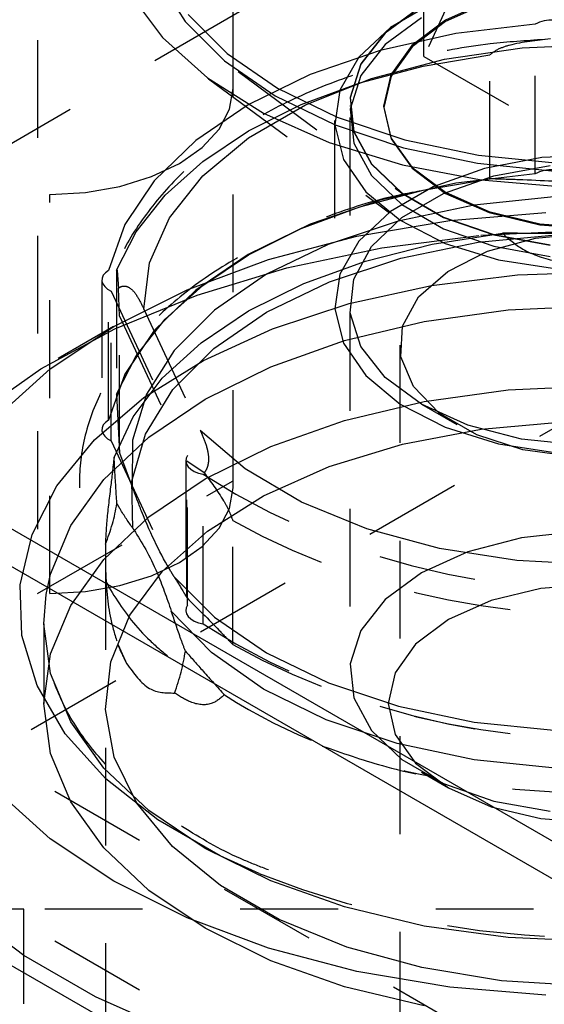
# Model space of a CAD drawing. Header units: inches. Extents: x 1907 to 2452, y -210 to -54.
# Tile 172 of 256: x 1988.188 to 1988.724, y -193.735 to -192.728. Entities that reach past the tile are written whole.
import ezdxf

# ---------------------------------------------------------------- set-up
doc = ezdxf.new("R2010")
doc.units = ezdxf.units.IN
doc.header["$LTSCALE"] = 0.5
doc.header["$MEASUREMENT"] = 0
doc.linetypes.add('HIDDEN', pattern=[0.225, 0.15, -0.075])
doc.layers.add('SID-M-H', color=4, linetype='HIDDEN')
doc.layers.add('SID-M-S', color=105, linetype='Continuous')

msp = doc.modelspace()

# ---------------------------------------------------------------- linework, layer by layer
at = {"layer": 'SID-M-H'}
for p, q in [((1988.20574, -189.54876), (1988.20574, -193.31484)), ((1988.40574, -193.2066), (1988.40574, -189.66422)), ((1983.64919, -195.46926), (1990.88368, -191.29288)), ((1990.88405, -191.90431), (1984.17894, -195.77508)), ((1988.60086, -192.76533), (1988.60086, -192.63774)), ((1988.64756, -192.66472), (1988.60086, -192.76533)), ((1988.32912, -192.68611), (1988.35665, -192.72978)), ((1988.30027, -192.70115), (1988.33355, -192.74618)), ((1988.61039, -192.71066), (1988.56678, -192.73583)), ((1988.66743, -192.70866), (1988.62282, -192.72842)), ((1988.66757, -192.71004), (1988.62301, -192.72978)), ((1988.59836, -192.71398), (1988.56119, -192.74137)), ((1988.59836, -192.7143), (1988.56119, -192.74169)), ((1988.35665, -192.72978), (1988.39689, -192.77002)), ((1988.35985, -192.72258), (1988.39979, -192.76251)), ((1988.59836, -192.72591), (1988.56119, -192.7533)), ((1988.62282, -192.72842), (1988.58858, -192.75418)), ((1988.62301, -192.72978), (1988.58882, -192.7555)), ((1988.56678, -192.73583), (1988.5344, -192.76614)), ((1988.56119, -192.74137), (1988.53646, -192.77309)), ((1988.56119, -192.74169), (1988.53646, -192.77342)), ((1988.71472, -192.73224), (1988.6334, -192.74195)), ((1988.71472, -192.88534), (1988.71472, -192.73224)), ((1988.33355, -192.74618), (1988.37954, -192.78731)), ((1988.6334, -192.74195), (1988.55599, -192.75929)), ((1988.55599, -192.75929), (1988.48461, -192.78378)), ((1988.56119, -192.7533), (1988.53646, -192.78502)), ((1988.58858, -192.75418), (1988.56706, -192.78417)), ((1988.58882, -192.7555), (1988.56732, -192.78546)), ((1988.62179, -192.76828), (1988.70132, -192.75655)), ((1988.70132, -192.75655), (1988.78319, -192.75315)), ((1988.39689, -192.77002), (1988.44863, -192.80561)), ((1988.39979, -192.76251), (1988.45113, -192.79783)), ((1988.5344, -192.76614), (1988.515, -192.79993)), ((1988.54713, -192.78797), (1988.62179, -192.76828)), ((1988.60012, -192.77533), (1988.66846, -192.76372)), ((1988.60086, -192.76533), (1988.72844, -192.83898)), ((1988.66846, -192.89057), (1988.66846, -192.76372)), ((1988.41088, -192.78095), (1988.57792, -192.90473)), ((1988.53646, -192.77309), (1988.52559, -192.80732)), ((1988.53646, -192.77342), (1988.52559, -192.80764)), ((1988.53534, -192.79244), (1988.60012, -192.77533)), ((1988.37954, -192.78731), (1988.43691, -192.82337)), ((1988.38071, -192.78818), (1988.5656, -192.92518)), ((1988.48461, -192.78378), (1988.42123, -192.81475)), ((1988.4797, -192.815), (1988.54713, -192.78797)), ((1988.53646, -192.78502), (1988.52559, -192.81925)), ((1988.56706, -192.78417), (1988.55972, -192.81635)), ((1988.56732, -192.78546), (1988.55999, -192.8176)), ((1988.40214, -192.81944), (1988.40574, -192.79833)), ((1988.45113, -192.79783), (1988.51231, -192.82747)), ((1988.47542, -192.81468), (1988.53534, -192.79244)), ((1988.515, -192.79993), (1988.50963, -192.8354)), ((1988.44863, -192.80561), (1988.51029, -192.83548)), ((1988.52559, -192.80732), (1988.52923, -192.84204)), ((1988.52559, -192.80764), (1988.52923, -192.84237)), ((1988.42123, -192.81475), (1988.36759, -192.85134)), ((1988.39147, -192.83975), (1988.40214, -192.81944)), ((1988.42159, -192.84162), (1988.47542, -192.81468)), ((1988.42166, -192.84851), (1988.4797, -192.815)), ((1988.52514, -192.81603), (1988.52514, -192.81635)), ((1988.52559, -192.81925), (1988.52923, -192.85397)), ((1988.55972, -192.81635), (1988.56706, -192.84854)), ((1988.55999, -192.8176), (1988.56732, -192.84975)), ((1988.43691, -192.82337), (1988.50401, -192.85331)), ((1988.50951, -192.83094), (1988.50951, -193.01906)), ((1988.51231, -192.82747), (1988.58149, -192.85053)), ((1988.52514, -192.82796), (1988.52514, -193.39544)), ((1988.37414, -192.85846), (1988.39147, -192.83975)), ((1988.37493, -192.87269), (1988.42159, -192.84162)), ((1988.50963, -192.8354), (1988.51856, -192.87063)), ((1988.51029, -192.83548), (1988.57999, -192.85871)), ((1988.52923, -192.84204), (1988.54716, -192.87526)), ((1988.52923, -192.84237), (1988.54716, -192.87559)), ((1988.36759, -192.85134), (1988.32517, -192.89255)), ((1988.37484, -192.88743), (1988.42166, -192.84851)), ((1988.56706, -192.84854), (1988.58858, -192.87853)), ((1988.56732, -192.84975), (1988.58882, -192.8797)), ((1988.58149, -192.85053), (1988.65654, -192.8663)), ((1988.35082, -192.87487), (1988.37414, -192.85846)), ((1988.50401, -192.85331), (1988.5789, -192.87627)), ((1988.52923, -192.85397), (1988.54716, -192.88719)), ((1988.57999, -192.85871), (1988.65563, -192.87461)), ((1988.3364, -192.90728), (1988.37493, -192.87269)), ((1988.51856, -192.87063), (1988.54134, -192.90372)), ((1988.65654, -192.8663), (1988.7352, -192.87431)), ((1988.72142, -192.86888), (1988.66288, -192.88008)), ((1988.78286, -192.86578), (1988.72142, -192.86888)), ((1988.32241, -192.88833), (1988.35082, -192.87487)), ((1988.54716, -192.87526), (1988.57834, -192.90504)), ((1988.54716, -192.87559), (1988.57834, -192.90536)), ((1988.5789, -192.87627), (1988.65945, -192.8916)), ((1988.58858, -192.87853), (1988.62282, -192.90429)), ((1988.58882, -192.8797), (1988.62301, -192.90543)), ((1988.66288, -192.88008), (1988.61039, -192.89877)), ((1988.65563, -192.87461), (1988.73489, -192.88267)), ((1988.67254, -192.88745), (1988.73007, -192.8771)), ((1988.29, -192.89833), (1988.32241, -192.88833)), ((1988.32517, -192.89255), (1988.29513, -192.93724)), ((1988.34073, -192.93053), (1988.37484, -192.88743)), ((1988.54716, -192.88719), (1988.57834, -192.91697)), ((1988.60012, -192.90218), (1988.66846, -192.89057)), ((1988.62096, -192.90545), (1988.67254, -192.88745)), ((1988.71472, -192.88534), (1988.6334, -192.89505)), ((1988.65945, -192.8916), (1988.74332, -192.89885)), ((1988.67177, -192.89068), (1988.66267, -192.89156)), ((1988.25482, -192.90449), (1988.29, -192.89833)), ((1988.53534, -192.91929), (1988.60012, -192.90218)), ((1988.6334, -192.89505), (1988.55599, -192.9124)), ((1988.61039, -192.89877), (1988.56678, -192.92395)), ((1986.84324, -192.90657), (1988.21824, -192.90657)), ((1988.21824, -192.90657), (1988.25482, -192.90449)), ((1988.21824, -193.31484), (1988.21824, -192.90657)), ((1988.30677, -192.94468), (1988.3364, -192.90728)), ((1988.55599, -192.9124), (1988.48461, -192.93689)), ((1988.54134, -192.90372), (1988.57671, -192.93288)), ((1988.57834, -192.90504), (1988.62096, -192.92964)), ((1988.57834, -192.90536), (1988.62096, -192.92996)), ((1988.57834, -192.93005), (1988.62096, -192.90545)), ((1988.62282, -192.90429), (1988.66743, -192.92405)), ((1988.62301, -192.90543), (1988.66757, -192.92516)), ((1988.73371, -192.90909), (1988.65233, -192.91739)), ((1987.18415, -192.91701), (1988.95192, -193.93752)), ((1988.47542, -192.94153), (1988.53534, -192.91929)), ((1988.65233, -192.91739), (1988.57468, -192.93371)), ((1988.57834, -192.91697), (1988.62096, -192.94157)), ((1988.32041, -192.97644), (1988.34073, -192.93053)), ((1988.56678, -192.92395), (1988.5344, -192.95425)), ((1988.54716, -192.95983), (1988.57834, -192.93005)), ((1988.57671, -192.93288), (1988.62278, -192.95655)), ((1988.62096, -192.92964), (1988.67254, -192.94764)), ((1988.62096, -192.92996), (1988.67254, -192.94796)), ((1988.62741, -192.93321), (1988.72556, -192.92507)), ((1988.66743, -192.92405), (1988.71938, -192.93647)), ((1988.66757, -192.92516), (1988.71945, -192.93757)), ((1988.29513, -192.93724), (1988.2783, -192.98418)), ((1988.48461, -192.93689), (1988.42123, -192.96785)), ((1988.42159, -192.96847), (1988.47542, -192.94153)), ((1988.57468, -192.93371), (1988.50311, -192.95757)), ((1988.53226, -192.94934), (1988.62741, -192.93321)), ((1988.62096, -192.94157), (1988.67254, -192.95957)), ((1988.65902, -192.94824), (1988.76219, -192.94325)), ((1988.71938, -192.93647), (1988.77514, -192.94071)), ((1988.71945, -192.93757), (1988.77514, -192.9418)), ((1988.28665, -192.98413), (1988.30677, -192.94468)), ((1988.44206, -192.97312), (1988.53226, -192.94934)), ((1988.55793, -192.96112), (1988.65902, -192.94824)), ((1988.60921, -192.95744), (1988.68108, -192.94623)), ((1988.65624, -192.95546), (1988.73908, -192.94751)), ((1988.66603, -192.96472), (1988.71496, -192.95129)), ((1988.67254, -192.94764), (1988.73007, -192.95799)), ((1988.67254, -192.94796), (1988.73007, -192.95831)), ((1988.71496, -192.95129), (1988.76835, -192.94598)), ((1988.50311, -192.95757), (1988.43981, -192.98823)), ((1988.46071, -192.98166), (1988.55793, -192.96112)), ((1988.5344, -192.95425), (1988.515, -192.98805)), ((1988.52923, -192.99304), (1988.54716, -192.95983)), ((1988.54101, -192.97468), (1988.60921, -192.95744)), ((1988.57712, -192.97172), (1988.65624, -192.95546)), ((1988.62278, -192.95655), (1988.67707, -192.97345)), ((1988.67254, -192.95957), (1988.73007, -192.96992)), ((1988.35864, -193.00407), (1988.44206, -192.97312)), ((1988.42123, -192.96785), (1988.36759, -193.00444)), ((1988.37493, -192.99954), (1988.42159, -192.96847)), ((1988.50422, -192.99579), (1988.57712, -192.97172)), ((1988.6252, -192.98528), (1988.66603, -192.96472)), ((1988.67707, -192.97345), (1988.73664, -192.98266)), ((1988.31453, -193.02371), (1988.32041, -192.97644)), ((1988.3691, -193.00951), (1988.46071, -192.98166)), ((1988.478, -192.99758), (1988.54101, -192.97468)), ((1988.27181, -192.99215), (1988.27168, -192.99513)), ((1988.273, -192.98925), (1988.27181, -192.99215)), ((1988.27519, -192.98656), (1988.273, -192.98925)), ((1988.2783, -192.98418), (1988.27519, -192.98656)), ((1988.2783, -193.13728), (1988.2783, -192.98418)), ((1988.28665, -192.98413), (1988.28665, -193.11098)), ((1988.43981, -192.98823), (1988.38669, -193.02478)), ((1988.515, -192.98805), (1988.50963, -193.02352)), ((1988.52559, -193.02777), (1988.52923, -192.99304)), ((1988.59548, -193.01143), (1988.6252, -192.98528)), ((1988.6085, -192.99973), (1988.69653, -192.98886)), ((1988.69653, -192.98886), (1988.7864, -192.98588)), ((1988.2716, -192.99401), (1988.2716, -193.14711)), ((1988.27168, -192.99513), (1988.27261, -192.99806)), ((1988.27261, -192.99806), (1988.27456, -193.00082)), ((1988.27456, -193.00082), (1988.27746, -193.00329)), ((1988.27746, -193.00329), (1988.28117, -193.00536)), ((1988.28969, -193.03112), (1988.28854, -193.00249)), ((1988.3364, -193.03413), (1988.37493, -192.99954)), ((1988.42159, -193.02562), (1988.478, -192.99758)), ((1988.43981, -193.0269), (1988.50422, -192.99579)), ((1988.52437, -193.01823), (1988.6085, -192.99973)), ((1988.28117, -193.00536), (1988.35921, -193.1735)), ((1988.28117, -193.15846), (1988.28117, -193.00536)), ((1988.2837, -193.04156), (1988.35864, -193.00407)), ((1988.28474, -193.04415), (1988.3691, -193.00951)), ((1988.36759, -193.00444), (1988.32517, -193.04565)), ((1988.57909, -193.04124), (1988.59548, -193.01143)), ((1988.31453, -193.02371), (1988.37221, -193.14798)), ((1988.44613, -193.04393), (1988.52437, -193.01823)), ((1988.50963, -193.02352), (1988.51856, -193.05875)), ((1988.68707, -193.02466), (1988.77514, -193.02066)), ((1988.28969, -193.03112), (1988.35842, -193.1792)), ((1988.28969, -193.17087), (1988.28969, -193.03112)), ((1988.38669, -193.02478), (1988.34536, -193.06609)), ((1988.37301, -193.05819), (1988.42159, -193.02562)), ((1988.38592, -193.06408), (1988.43981, -193.0269)), ((1988.53646, -193.06199), (1988.52559, -193.02777)), ((1988.60116, -193.03657), (1988.68707, -193.02466)), ((1988.21876, -193.08482), (1988.2837, -193.04156)), ((1988.28362, -193.0416), (1988.22704, -193.07428)), ((1988.30677, -193.07153), (1988.3364, -193.03413)), ((1988.37559, -193.07622), (1988.44613, -193.04393)), ((1988.51954, -193.05609), (1988.60116, -193.03657)), ((1988.57724, -193.0725), (1988.57909, -193.04124)), ((1988.20913, -193.08497), (1988.28474, -193.04415)), ((1988.32517, -193.04565), (1988.29513, -193.09034)), ((1988.33334, -193.09456), (1988.37301, -193.05819)), ((1988.34423, -193.10617), (1988.38592, -193.06408)), ((1988.44422, -193.08273), (1988.51954, -193.05609)), ((1988.51856, -193.05875), (1988.54134, -193.09183)), ((1988.56119, -193.09372), (1988.53646, -193.06199)), ((1988.5762, -193.06075), (1988.5762, -194.1418)), ((1987.18415, -193.07011), (1988.95192, -194.09062)), ((1988.28665, -193.11098), (1988.30677, -193.07153)), ((1988.34536, -193.06609), (1988.31709, -193.11092)), ((1988.59007, -193.10288), (1988.57724, -193.0725)), ((1988.31442, -193.11435), (1988.37559, -193.07622)), ((1988.37704, -193.11585), (1988.44422, -193.08273)), ((1988.14361, -193.13125), (1988.20913, -193.08497)), ((1988.16515, -193.13298), (1988.21876, -193.08482)), ((1988.29513, -193.09034), (1988.2783, -193.13728)), ((1988.54134, -193.09183), (1988.57671, -193.121)), ((1988.59836, -193.12111), (1988.56119, -193.09372)), ((1988.30348, -193.13393), (1988.33334, -193.09456)), ((1988.61662, -193.13015), (1988.59007, -193.10288)), ((1988.68707, -193.10632), (1988.77514, -193.10231)), ((1988.26405, -193.15742), (1988.31442, -193.11435)), ((1988.28665, -193.11098), (1988.28969, -193.17087)), ((1988.31709, -193.11092), (1988.30273, -193.1579)), ((1988.31606, -193.15184), (1988.34423, -193.10617)), ((1988.60116, -193.11822), (1988.68707, -193.10632)), ((1988.31966, -193.15464), (1988.37704, -193.11585)), ((1988.51954, -193.13774), (1988.60116, -193.11822)), ((1988.57671, -193.121), (1988.62278, -193.14467)), ((1988.59833, -193.12109), (1988.63445, -193.14195)), ((1988.6458, -193.14257), (1988.59836, -193.12111)), ((1988.28407, -193.17543), (1988.30348, -193.13393)), ((1988.65493, -193.15226), (1988.61662, -193.13015)), ((1988.273, -193.14235), (1988.27181, -193.14525)), ((1988.27519, -193.13966), (1988.273, -193.14235)), ((1988.2783, -193.13728), (1988.27519, -193.13966)), ((1988.44422, -193.16439), (1988.51954, -193.13774)), ((1988.62278, -193.14467), (1988.67707, -193.16157)), ((1988.70076, -193.15684), (1988.6458, -193.14257)), ((1988.65945, -193.14652), (1988.74332, -193.13927)), ((1988.27181, -193.14525), (1988.27168, -193.14823)), ((1988.27168, -193.14823), (1988.27261, -193.15116)), ((1988.27261, -193.15116), (1988.27456, -193.15392)), ((1988.2735, -193.19812), (1988.31966, -193.15464)), ((1988.27456, -193.15392), (1988.27746, -193.15639)), ((1988.30229, -193.19967), (1988.31606, -193.15184)), ((1988.41824, -193.18722), (1988.37221, -193.14798)), ((1988.5789, -193.16184), (1988.65945, -193.14652)), ((1988.70216, -193.16759), (1988.65493, -193.15226)), ((1988.22566, -193.20442), (1988.26405, -193.15742)), ((1988.27746, -193.15639), (1988.28117, -193.15846)), ((1988.28117, -193.15846), (1988.35921, -193.3266)), ((1988.30273, -193.1579), (1988.30271, -193.2056)), ((1988.37704, -193.19751), (1988.44422, -193.16439)), ((1988.50401, -193.18481), (1988.5789, -193.16184)), ((1988.67707, -193.16157), (1988.73664, -193.17078)), ((1988.76004, -193.16312), (1988.70076, -193.15684)), ((1988.28969, -193.17087), (1988.30271, -193.2056)), ((1988.35921, -193.1735), (1988.35779, -193.17637)), ((1988.35921, -193.3266), (1988.35921, -193.1735)), ((1988.75479, -193.17499), (1988.70216, -193.16759)), ((1988.35741, -193.17888), (1988.35741, -193.33198)), ((1988.35779, -193.17637), (1988.35742, -193.17934)), ((1988.35742, -193.17934), (1988.35812, -193.18229)), ((1988.35812, -193.18229), (1988.35985, -193.1851)), ((1988.35842, -193.31895), (1988.35842, -193.1792)), ((1988.37615, -193.19125), (1988.35842, -193.1792)), ((1988.43691, -193.21475), (1988.50401, -193.18481)), ((1988.35985, -193.1851), (1988.36255, -193.18764)), ((1988.36255, -193.18764), (1988.36609, -193.18981)), ((1988.36609, -193.18981), (1988.37032, -193.19151)), ((1988.37032, -193.19151), (1988.37507, -193.19268)), ((1988.37507, -193.34578), (1988.37507, -193.19268)), ((1988.47561, -193.22111), (1988.41824, -193.18722)), ((1988.20014, -193.25426), (1988.22566, -193.20442)), ((1988.20574, -193.31484), (1988.40574, -193.19938)), ((1988.23969, -193.24524), (1988.2735, -193.19812)), ((1988.30334, -193.24814), (1988.30229, -193.19967)), ((1988.31966, -193.23629), (1988.37704, -193.19751)), ((1988.37954, -193.2508), (1988.43691, -193.21475)), ((1988.40214, -193.22771), (1988.40574, -193.2066)), ((1988.54248, -193.24859), (1988.47561, -193.22111)), ((1988.39147, -193.24802), (1988.40214, -193.22771)), ((1988.21907, -193.29483), (1988.23969, -193.24524)), ((1988.2735, -193.27978), (1988.31966, -193.23629)), ((1988.40544, -193.3669), (1988.40544, -193.24005)), ((1988.18811, -193.30576), (1988.20014, -193.25426)), ((1988.33355, -193.29194), (1988.37954, -193.2508)), ((1988.37414, -193.26673), (1988.39147, -193.24802)), ((1988.61674, -193.26879), (1988.54248, -193.24859)), ((1988.76004, -193.25138), (1988.70076, -193.25765)), ((1988.70076, -193.25765), (1988.6458, -193.27193)), ((1988.27514, -193.27248), (1988.27514, -196.79556)), ((1988.35082, -193.28314), (1988.37414, -193.26673)), ((1988.6458, -193.27193), (1988.59836, -193.29339)), ((1988.69602, -193.28105), (1988.61674, -193.26879)), ((1988.23969, -193.32689), (1988.2735, -193.27978)), ((1988.32241, -193.2966), (1988.35082, -193.28314)), ((1988.77782, -193.285), (1988.69602, -193.28105)), ((1988.21455, -193.31559), (1988.21907, -193.29483)), ((1988.30027, -193.33697), (1988.33355, -193.29194)), ((1988.59836, -193.29339), (1988.56119, -193.32078)), ((1988.18983, -193.35772), (1988.18811, -193.30576)), ((1988.29, -193.3066), (1988.32241, -193.2966)), ((1988.34539, -193.29757), (1988.38673, -193.33888)), ((1988.77514, -193.30555), (1988.72054, -193.3097)), ((1986.84324, -193.31484), (1988.21824, -193.31484)), ((1988.21214, -193.34567), (1988.21455, -193.31559)), ((1988.21824, -193.31484), (1988.25482, -193.31276)), ((1988.25482, -193.31276), (1988.29, -193.3066)), ((1988.72054, -193.3097), (1988.66966, -193.32186)), ((1988.56119, -193.32078), (1988.53646, -193.35251)), ((1988.66966, -193.32186), (1988.62597, -193.34122)), ((1988.21907, -193.37648), (1988.23969, -193.32689)), ((1988.38366, -193.37499), (1988.34259, -193.33271)), ((1988.35779, -193.32947), (1988.35742, -193.33244)), ((1988.35742, -193.33244), (1988.35812, -193.33539)), ((1988.35921, -193.3266), (1988.35779, -193.32947)), ((1988.35812, -193.33539), (1988.35985, -193.3382)), ((1988.21214, -193.34567), (1988.21214, -193.42733)), ((1988.21907, -193.39652), (1988.21214, -193.34567)), ((1988.28065, -193.3846), (1988.30027, -193.33697)), ((1988.35985, -193.3382), (1988.36255, -193.34074)), ((1988.36255, -193.34074), (1988.36609, -193.34291)), ((1988.36609, -193.34291), (1988.37032, -193.34461)), ((1988.37032, -193.34461), (1988.37507, -193.34578)), ((1988.38673, -193.33888), (1988.43986, -193.37542)), ((1988.62597, -193.34122), (1988.59245, -193.36644)), ((1988.53646, -193.35251), (1988.52559, -193.38673)), ((1988.20528, -193.40892), (1988.18983, -193.35772)), ((1988.28808, -193.36734), (1988.29683, -193.38619)), ((1988.43702, -193.41243), (1988.38366, -193.37499)), ((1988.43986, -193.37542), (1988.50317, -193.40608)), ((1988.59245, -193.36644), (1988.57138, -193.39581)), ((1988.21214, -193.42733), (1988.21907, -193.37648)), ((1988.27525, -193.43345), (1988.28065, -193.3846)), ((1988.52559, -193.38673), (1988.52923, -193.42146)), ((1988.57138, -193.39581), (1988.56419, -193.42733)), ((1988.23969, -193.44611), (1988.21907, -193.39652)), ((1988.50317, -193.40608), (1988.57474, -193.42993)), ((1988.23408, -193.45816), (1988.20528, -193.40892)), ((1988.50097, -193.44386), (1988.43702, -193.41243)), ((1988.52923, -193.42146), (1988.54716, -193.45467)), ((1988.21907, -193.47817), (1988.21214, -193.42733)), ((1988.28424, -193.48214), (1988.27525, -193.43345)), ((1988.56419, -193.42733), (1988.57138, -193.45885)), ((1988.57474, -193.42993), (1988.6524, -193.44625)), ((1988.2735, -193.49323), (1988.23969, -193.44611)), ((1988.57352, -193.46827), (1988.50097, -193.44386)), ((1988.6524, -193.44625), (1988.73378, -193.45453)), ((1988.54716, -193.45467), (1988.57834, -193.48445)), ((1988.27556, -193.50428), (1988.23408, -193.45816)), ((1988.57138, -193.45885), (1988.59245, -193.48822)), ((1988.6524, -193.48492), (1988.57352, -193.46827)), ((1988.23969, -193.52776), (1988.21907, -193.47817)), ((1988.30734, -193.52924), (1988.28424, -193.48214)), ((1988.57834, -193.48445), (1988.62096, -193.50905)), ((1988.73513, -193.49327), (1988.6524, -193.48492)), ((1988.31966, -193.53671), (1988.2735, -193.49323)), ((1988.59245, -193.48822), (1988.62597, -193.51344)), ((1988.32875, -193.54621), (1988.27556, -193.50428)), ((1988.59833, -193.49748), (1988.62595, -193.51342)), ((1988.62096, -193.50905), (1988.67254, -193.52705)), ((1988.62597, -193.51344), (1988.66966, -193.53279)), ((1988.21876, -193.5657), (1988.16515, -193.51754)), ((1988.67254, -193.52705), (1988.73007, -193.5374)), ((1988.2735, -193.57488), (1988.23969, -193.52776)), ((1988.34391, -193.57341), (1988.30734, -193.52924)), ((1988.37704, -193.57549), (1988.31966, -193.53671)), ((1988.66966, -193.53279), (1988.72054, -193.54496)), ((1988.39241, -193.58295), (1988.32875, -193.54621)), ((1988.72054, -193.54496), (1988.77514, -193.54911)), ((1988.2837, -193.60896), (1988.21876, -193.5657)), ((1988.31966, -193.61837), (1988.2735, -193.57488)), ((1988.39288, -193.61339), (1988.34391, -193.57341)), ((1988.44422, -193.60861), (1988.37704, -193.57549)), ((1988.4325, -193.60112), (1988.39241, -193.58295)), ((1988.35864, -193.64645), (1988.2837, -193.60896)), ((1988.45284, -193.648), (1988.39288, -193.61339)), ((1988.51954, -193.63526), (1988.44422, -193.60861)), ((1988.37704, -193.65715), (1988.31966, -193.61837)), ((1988.19175, -193.6851), (1988.12896, -193.63759)), ((1990.3131, -193.63753), (1988.19178, -193.63753)), ((1988.19178, -194.33445), (1988.19178, -193.63753)), ((1988.60116, -193.65478), (1988.51954, -193.63526)), ((1988.44206, -193.6774), (1988.35864, -193.64645)), ((1988.52208, -193.67627), (1988.45284, -193.648)), ((1988.44422, -193.69027), (1988.37704, -193.65715)), ((1988.68707, -193.66669), (1988.60116, -193.65478)), ((1988.77514, -193.67069), (1988.68707, -193.66669)), ((1988.53226, -193.70118), (1988.44206, -193.6774)), ((1988.5986, -193.69738), (1988.52208, -193.67627)), ((1988.26496, -193.72737), (1988.19175, -193.6851)), ((1988.51954, -193.71692), (1988.44422, -193.69027)), ((1988.6802, -193.71072), (1988.5986, -193.69738)), ((1988.62741, -193.71731), (1988.53226, -193.70118)), ((1988.60116, -193.73643), (1988.51954, -193.71692)), ((1988.72556, -193.72545), (1988.62741, -193.71731)), ((1988.76453, -193.71591), (1988.6802, -193.71072)), ((1988.34727, -193.76362), (1988.26496, -193.72737))]:
    msp.add_line(p, q, dxfattribs=at)
for centre, radius, start, end in [((1988.73158, -192.76596), 0.03771, 58.27005, 116.5658), ((1988.73158, -192.91907), 0.03771, 58.27005, 116.5658), ((1988.77718, -192.5663), 0.74434, 237.30173, 285.1122), ((1988.77518, -192.57594), 0.7601, 240.89291, 281.52101), ((1988.77718, -192.7194), 0.74434, 237.30173, 285.1122), ((1988.4748, -193.29213), 0.20131, 201.93919, 207.85773), ((1988.77518, -192.70279), 0.7601, 240.89291, 281.52101), ((1988.72182, -192.90407), 0.60845, 237.72122, 259.342), ((1988.77402, -192.7437), 0.92293, 248.28226, 294.44966), ((1988.17017, -194.71949), 1.08218, 88.8559, 118.04024)]:
    msp.add_arc(centre, radius, start, end, dxfattribs=at)
for centre, major_axis, ratio, start_param, end_param in [((1988.04011, -193.21681), (0.24418, 0.06072), 0.8028638, 5.7502249, 5.9538159), ((1988.12503, -193.39974), (0.20855, 0.14026), 0.7561205, 5.4768337, 5.6804248)]:
    msp.add_ellipse(centre, major_axis=major_axis, ratio=ratio, start_param=start_param, end_param=end_param, dxfattribs=at)
for points, knots in [([(1988.72382, -192.74812), (1988.7053, -192.74932), (1988.66057, -192.75221), (1988.59219, -192.76531), (1988.52061, -192.7859), (1988.45512, -192.81349), (1988.39738, -192.84735), (1988.34852, -192.88694), (1988.31193, -192.93177), (1988.29116, -192.96534), (1988.28685, -192.98403), (1988.28649, -192.98558)], [0, 0, 0, 0, 0.0901651, 0.2177273, 0.3456038, 0.4739531, 0.6028792, 0.732302, 0.8613786, 0.9885449, 1, 1, 1, 1]), ([(1988.7303, -192.74747), (1988.71609, -192.74897), (1988.69721, -192.75097), (1988.67634, -192.75764), (1988.6707, -192.76199), (1988.66846, -192.76372)], [0, 0, 0, 0, 0.6481117, 0.8605343, 1, 1, 1, 1]), ([(1988.76775, -192.89489), (1988.74445, -192.89366), (1988.71136, -192.89192), (1988.67825, -192.89088), (1988.66846, -192.89057)], [0, 0, 0, 0, 0.70426865, 1, 1, 1, 1]), ([(1988.5974, -192.90304), (1988.5896, -192.90447), (1988.55596, -192.91062), (1988.50083, -192.92857), (1988.43422, -192.95657), (1988.37575, -192.99118), (1988.32653, -193.03112), (1988.28811, -193.0758), (1988.26174, -193.12403), (1988.2483, -193.17425), (1988.24796, -193.22464), (1988.26002, -193.27368), (1988.28443, -193.32011), (1988.31196, -193.35638), (1988.33475, -193.37524), (1988.34203, -193.38127)], [0, 0, 0, 0, 0.0260589, 0.1125085, 0.1991926, 0.2861571, 0.3733618, 0.4604195, 0.546581, 0.630999, 0.7135561, 0.7953103, 0.8773324, 0.9607999, 1, 1, 1, 1]), ([(1988.68108, -192.94623), (1988.68763, -192.95201), (1988.70264, -192.96527), (1988.73418, -192.97532), (1988.75744, -192.97845), (1988.76766, -192.97982)], [0, 0, 0, 0, 0.30227491, 0.69331393, 1, 1, 1, 1]), ([(1988.76593, -192.94624), (1988.75132, -192.94631), (1988.72304, -192.94644), (1988.69476, -192.9463), (1988.68108, -192.94623)], [0, 0, 0, 0, 0.5165613, 1, 1, 1, 1]), ([(1988.49694, -193.4707), (1988.51715, -193.47776), (1988.56069, -193.49299), (1988.63419, -193.50818), (1988.71379, -193.51755), (1988.79495, -193.51941), (1988.8756, -193.51393), (1988.95396, -193.50117), (1989.0282, -193.48138), (1989.09666, -193.45491), (1989.15773, -193.4222), (1989.20991, -193.38381), (1989.25174, -193.34046), (1989.28188, -193.29317), (1989.29929, -193.24337), (1989.30359, -193.19284), (1989.29514, -193.1433), (1989.27467, -193.09589), (1989.24278, -193.05128), (1989.20047, -193.01077), (1989.16401, -192.9853), (1989.14322, -192.97316), (1989.14091, -192.9718)], [0, 0, 0, 0, 0.0462123, 0.0995661, 0.1528469, 0.2060899, 0.2593384, 0.3126277, 0.366002, 0.4195083, 0.4731826, 0.5270221, 0.5808745, 0.6343337, 0.6868542, 0.7381688, 0.7887279, 0.8392546, 0.8905083, 0.9427986, 0.9936297, 1, 1, 1, 1]), ([(1988.28665, -192.98413), (1988.28673, -192.98368), (1988.28701, -192.98207), (1988.28769, -192.98986), (1988.28825, -192.99815), (1988.28854, -193.00249)], [0, 0, 0, 0, 0.1576117, 0.5586634, 1, 1, 1, 1]), ([(1988.28854, -193.00249), (1988.28872, -193.00235), (1988.28973, -193.00156), (1988.29188, -193.00042), (1988.29539, -192.99993), (1988.30183, -193.00231), (1988.30822, -193.01089), (1988.31243, -193.01944), (1988.31453, -193.02371)], [0, 0, 0, 0, 0.01193677, 0.06639276, 0.13676496, 0.25736458, 0.6289881, 1, 1, 1, 1]), ([(1988.37221, -193.14798), (1988.37289, -193.14948), (1988.37557, -193.15537), (1988.37897, -193.16437), (1988.38079, -193.17443), (1988.3805, -193.18127), (1988.37938, -193.18578), (1988.37776, -193.18912), (1988.37659, -193.19066), (1988.37615, -193.19125)], [0, 0, 0, 0, 0.1265755, 0.4973264, 0.7196528, 0.8241425, 0.9085954, 0.9654259, 1, 1, 1, 1]), ([(1988.28407, -193.17543), (1988.28288, -193.18567), (1988.28016, -193.20917), (1988.2763, -193.23966), (1988.27553, -193.25665), (1988.27519, -193.26412)], [0, 0, 0, 0, 0.3022749, 0.6933139, 1, 1, 1, 1]), ([(1988.28693, -193.22276), (1988.28643, -193.21469), (1988.28545, -193.19905), (1988.28452, -193.18313), (1988.28407, -193.17543)], [0, 0, 0, 0, 0.5165613, 1, 1, 1, 1]), ([(1988.37615, -193.19125), (1988.38288, -193.20023), (1988.39182, -193.21216), (1988.40171, -193.22982), (1988.40438, -193.23715), (1988.40544, -193.24005)], [0, 0, 0, 0, 0.6481517, 0.86055993, 1, 1, 1, 1]), ([(1988.34539, -193.29757), (1988.34434, -193.29583), (1988.33339, -193.27769), (1988.3189, -193.24918), (1988.30586, -193.21409), (1988.30271, -193.2056)], [0, 0, 0, 0, 0.0745545, 0.7763899, 1, 1, 1, 1]), ([(1988.30334, -193.24814), (1988.29893, -193.24177), (1988.29345, -193.23384), (1988.288, -193.22458), (1988.28693, -193.22276)], [0, 0, 0, 0, 0.8040836, 1, 1, 1, 1]), ([(1988.30334, -193.24814), (1988.30368, -193.24867), (1988.31208, -193.26191), (1988.32576, -193.28463), (1988.33781, -193.31905), (1988.34259, -193.33271)], [0, 0, 0, 0, 0.0245529, 0.6128855, 1, 1, 1, 1]), ([(1988.27519, -193.26412), (1988.27518, -193.27196), (1988.27511, -193.30034), (1988.27836, -193.33628), (1988.28542, -193.35884), (1988.28808, -193.36734)], [0, 0, 0, 0, 0.1924634, 0.6957501, 1, 1, 1, 1]), ([(1988.34539, -193.29757), (1988.34854, -193.30252), (1988.35287, -193.30931), (1988.35723, -193.31688), (1988.35842, -193.31895)], [0, 0, 0, 0, 0.7276663, 1, 1, 1, 1]), ([(1988.44204, -193.59743), (1988.43373, -193.59424), (1988.40247, -193.58225), (1988.35616, -193.55589), (1988.30484, -193.51943), (1988.26441, -193.47926), (1988.23479, -193.43686), (1988.21703, -193.39295), (1988.20997, -193.35327), (1988.21408, -193.3283), (1988.21573, -193.31827)], [0, 0, 0, 0, 0.0511466, 0.1924131, 0.3334031, 0.4742944, 0.6154555, 0.757803, 0.9026774, 1, 1, 1, 1]), ([(1988.35842, -193.31895), (1988.36945, -193.32999), (1988.38512, -193.34567), (1988.4008, -193.36205), (1988.40544, -193.3669)], [0, 0, 0, 0, 0.7042947, 1, 1, 1, 1]), ([(1988.35695, -193.3736), (1988.35543, -193.36954), (1988.35057, -193.3565), (1988.34584, -193.34241), (1988.34259, -193.33271)], [0, 0, 0, 0, 0.3114818, 1, 1, 1, 1]), ([(1988.35695, -193.3736), (1988.36301, -193.38048), (1988.3763, -193.39556), (1988.38963, -193.41041), (1988.39689, -193.41849)], [0, 0, 0, 0, 0.45586, 1, 1, 1, 1]), ([(1988.29683, -193.38619), (1988.30429, -193.39653), (1988.31861, -193.41636), (1988.33707, -193.41644), (1988.34592, -193.41648)], [0, 0, 0, 0, 0.5209757, 1, 1, 1, 1]), ([(1988.39689, -193.41849), (1988.39258, -193.42203), (1988.38272, -193.43014), (1988.36361, -193.42776), (1988.35132, -193.41993), (1988.34592, -193.41648)], [0, 0, 0, 0, 0.3022749, 0.6933139, 1, 1, 1, 1])]:
    msp.add_open_spline(points, degree=3, knots=knots, dxfattribs=at)
at = {"layer": 'SID-M-S'}
for p, q in [((1982.49957, -190.41669), (1998.23269, -199.49923)), ((1993.35205, -196.23492), (1987.92787, -193.1036)), ((1993.33796, -196.26536), (1987.92787, -193.14218))]:
    msp.add_line(p, q, dxfattribs=at)

doc.saveas('drawing.dxf')
